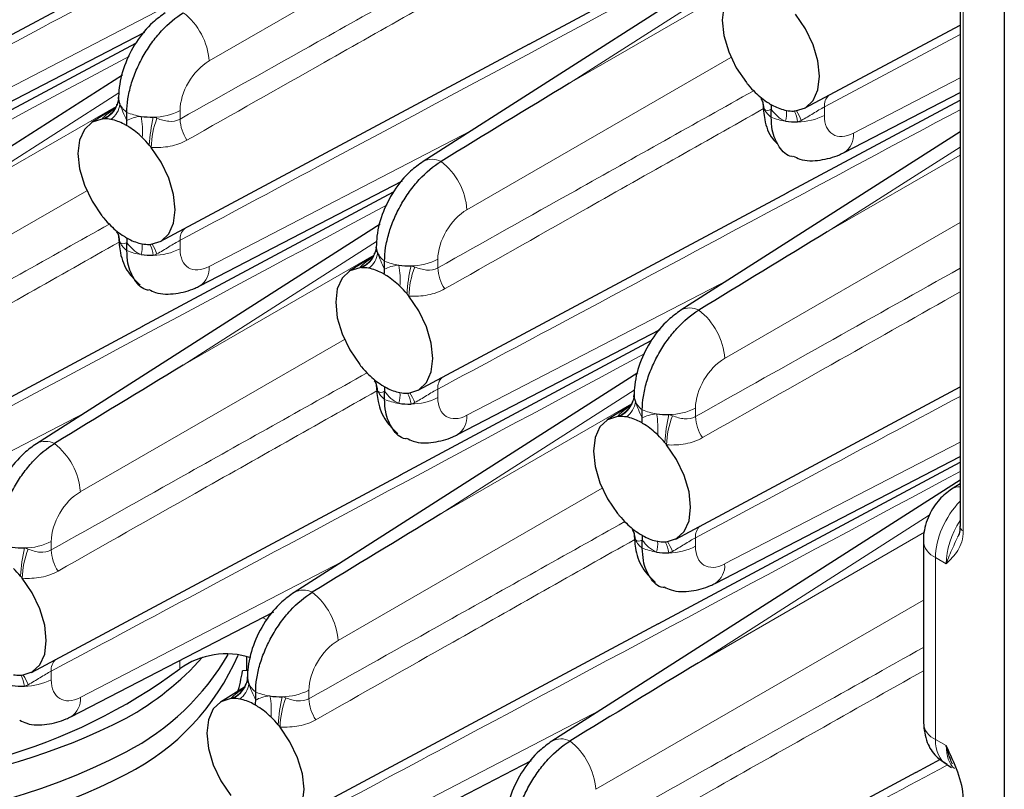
# Paper-space layout 'Blatt4' of a CAD drawing. Header units: millimetres. Extents: x 5 to 418, y 2 to 292.
# Tile 55 of 77: x 264 to 282, y 131 to 145. Entities that reach past the tile are written whole.
import ezdxf

# ---------------------------------------------------------------- set-up
doc = ezdxf.new("R2010")
doc.units = ezdxf.units.MM

psp = doc.layouts.new('Blatt4')

# ---------------------------------------------------------------- linework, layer by layer
at = {"color": 7, "linetype": 'Continuous', "lineweight": 25}
for p, q in [((282.177, 198.812), (282.177, 111.398)), ((281.372, 148.922), (281.372, 135.41)), ((262.152, 143.293), (268.864, 146.886)), ((273.542, 144.179), (278.103, 146.621)), ((277.858, 146.037), (271.611, 142.043)), ((278.548, 143.014), (281.372, 144.526)), ((262.869, 142.487), (266.555, 144.398)), ((261.83, 141.754), (266.392, 144.196)), ((266.836, 140.589), (273.548, 144.182)), ((266.146, 143.612), (259.9, 139.618)), ((266.076, 143.176), (266.078, 143.215)), ((279.265, 142.208), (281.372, 143.3)), ((266.024, 143.025), (265.586, 142.753)), ((266.043, 143.058), (266.054, 143.084)), ((277.94, 142.85), (277.94, 142.996)), ((278.226, 141.475), (281.372, 143.159)), ((266.228, 142.791), (266.228, 142.937)), ((281.372, 142.584), (276.296, 139.339)), ((267.554, 139.783), (271.239, 141.693)), ((266.515, 139.05), (271.076, 141.492)), ((271.521, 137.884), (278.233, 141.477)), ((270.831, 140.907), (264.584, 136.913)), ((266.228, 140.424), (266.228, 140.571)), ((270.761, 140.472), (270.763, 140.51)), ((270.709, 140.321), (270.271, 140.049)), ((270.728, 140.354), (270.738, 140.379)), ((270.913, 140.086), (270.913, 140.233)), ((259.809, 135.459), (266.521, 139.052)), ((272.238, 137.078), (275.924, 138.989)), ((271.199, 136.345), (275.761, 138.787)), ((275.516, 138.203), (269.269, 134.209)), ((270.913, 137.72), (270.913, 137.867)), ((275.445, 137.767), (275.448, 137.806)), ((276.205, 135.18), (281.372, 137.946)), ((275.412, 137.65), (275.423, 137.675)), ((275.393, 137.617), (274.956, 137.345)), ((275.597, 137.382), (275.597, 137.529)), ((275.884, 133.641), (281.372, 136.579)), ((276.923, 134.374), (281.372, 136.681)), ((264.494, 132.755), (271.206, 136.348)), ((281.372, 136.248), (273.954, 131.505)), ((281.372, 136.186), (281.22, 136.088)), ((275.597, 135.016), (275.597, 135.162)), ((280.706, 135.15), (280.706, 131.842)), ((265.211, 131.949), (268.897, 133.859)), ((269.178, 130.05), (275.891, 133.643)), ((268.411, 132.789), (268.411, 133.04)), ((268.426, 132.79), (268.332, 132.782)), ((268.419, 132.638), (268.421, 132.676)), ((268.367, 132.487), (267.929, 132.215)), ((268.385, 132.52), (268.396, 132.545)), ((268.57, 132.252), (268.57, 132.399)), ((269.896, 129.245), (273.582, 131.155)), ((280.568, 130.937), (281.015, 131.176)), ((281.132, 131.079), (281.219, 131.028)), ((273.863, 127.346), (280.575, 130.939))]:
    psp.add_line(p, q, dxfattribs=at)
at = {"color": 7, "linetype": 'Continuous', "lineweight": 18}
for p, q in [((281.431, 148.84), (281.431, 135.329)), ((272.524, 146.643), (267.725, 143.872)), ((277.794, 145.719), (274.276, 143.469)), ((274.276, 143.469), (277.745, 145.472)), ((263.04, 142.839), (267.806, 145.309)), ((281.372, 144.354), (278.906, 143.036)), ((277.209, 143.938), (272.409, 141.168)), ((279.436, 142.56), (281.372, 143.563)), ((266.082, 143.294), (262.564, 141.044)), ((262.564, 141.044), (266.033, 143.047)), ((278.906, 143.036), (278.906, 142.882)), ((267.195, 142.969), (267.195, 142.815)), ((267.725, 140.135), (272.49, 142.605)), ((281.372, 142.307), (278.96, 140.765)), ((278.96, 140.765), (281.372, 142.157)), ((265.498, 141.513), (260.698, 138.742)), ((281.372, 140.933), (277.094, 138.463)), ((267.195, 140.611), (267.195, 140.456)), ((270.767, 140.589), (267.249, 138.34)), ((267.249, 138.34), (270.718, 140.342)), ((271.879, 140.265), (271.879, 140.11)), ((272.409, 137.43), (277.175, 139.9)), ((270.182, 138.809), (265.382, 136.038)), ((271.879, 137.907), (271.879, 137.752)), ((275.451, 137.885), (271.934, 135.636)), ((271.934, 135.636), (275.402, 137.638)), ((260.698, 135.005), (265.463, 137.475)), ((276.564, 137.561), (276.564, 137.406)), ((277.094, 134.726), (281.372, 136.944)), ((274.867, 136.104), (270.067, 133.334)), ((280.813, 135.613), (276.618, 132.931)), ((276.618, 132.931), (280.725, 135.302)), ((264.852, 135.135), (264.852, 134.981)), ((276.564, 135.202), (276.564, 135.048)), ((265.382, 132.301), (270.148, 134.771)), ((280.926, 134.844), (280.926, 131.536)), ((281.121, 134.731), (280.926, 134.844)), ((280.706, 134.067), (274.752, 130.629)), ((268.772, 133.709), (268.694, 133.754)), ((267.191, 132.822), (267.191, 132.975)), ((264.852, 132.777), (264.852, 132.623)), ((269.537, 132.431), (269.537, 132.276)), ((270.067, 129.596), (274.832, 132.067)), ((280.926, 131.536), (281.121, 131.423))]:
    psp.add_line(p, q, dxfattribs=at)
at = {"color": 7, "linetype": 'Continuous', "lineweight": 25, "flags": 128}
for points in [[(277.488, 145.242), (277.306, 145.184), (277.167, 145.053), (277.08, 144.859), (277.05, 144.613), (277.08, 144.333), (277.167, 144.038), (277.306, 143.747), (277.488, 143.48)], [(278.381, 142.964), (278.562, 143.022), (278.701, 143.153), (278.788, 143.347), (278.818, 143.593), (278.788, 143.872), (278.701, 144.168), (278.562, 144.459), (278.381, 144.726)], [(265.776, 142.816), (265.595, 142.759), (265.456, 142.628), (265.369, 142.433), (265.339, 142.188), (265.369, 141.908), (265.456, 141.613), (265.595, 141.322), (265.776, 141.055)], [(266.67, 140.539), (266.851, 140.597), (266.99, 140.727), (267.077, 140.922), (267.107, 141.167), (267.077, 141.447), (266.99, 141.743), (266.851, 142.034), (266.67, 142.301)], [(270.461, 140.112), (270.279, 140.054), (270.141, 139.924), (270.053, 139.729), (270.024, 139.484), (270.053, 139.204), (270.141, 138.909), (270.279, 138.618), (270.461, 138.351)], [(271.354, 137.835), (271.535, 137.893), (271.674, 138.023), (271.762, 138.218), (271.791, 138.463), (271.762, 138.743), (271.674, 139.038), (271.535, 139.329), (271.354, 139.596)], [(275.145, 137.408), (274.964, 137.35), (274.825, 137.219), (274.738, 137.025), (274.708, 136.779), (274.738, 136.499), (274.825, 136.204), (274.964, 135.913), (275.145, 135.646)], [(276.039, 135.13), (276.22, 135.188), (276.359, 135.319), (276.446, 135.513), (276.476, 135.759), (276.446, 136.039), (276.359, 136.334), (276.22, 136.625), (276.039, 136.892)], [(264.327, 132.705), (264.508, 132.763), (264.647, 132.894), (264.735, 133.088), (264.764, 133.334), (264.735, 133.613), (264.647, 133.909), (264.508, 134.2), (264.327, 134.467)], [(268.118, 132.278), (267.937, 132.22), (267.798, 132.09), (267.711, 131.895), (267.681, 131.65), (267.711, 131.37), (267.798, 131.075), (267.937, 130.784), (268.118, 130.517)], [(269.012, 130.001), (269.193, 130.059), (269.332, 130.189), (269.419, 130.384), (269.449, 130.629), (269.419, 130.909), (269.332, 131.204), (269.193, 131.495), (269.012, 131.762)]]:
    psp.add_lwpolyline(points, dxfattribs=at)
at = {"color": 7, "linetype": 'Continuous', "lineweight": 18}
for centre, radius, start, end in [((266.501, 143.781), 1.227, 4.2328, 52.1422), ((265.633, 143.228), 0.446, 293.3451, 353.2388), ((277.421, 142.982), 0.393, 2.5163, 31.8573), ((279.169, 143.059), 0.263, 133.7823, 184.8361), ((265.622, 143.254), 0.464, 289.395, 335.0401), ((265.695, 143.14), 0.411, 306.2801, 352.589), ((266.468, 143.266), 0.407, 206.1668, 233.8723), ((278.18, 143.178), 0.407, 206.1665, 233.8725), ((266.639, 143.907), 1.053, 247.0409, 261.6923), ((265.018, 142.594), 1.494, 355.6365, 10.4647), ((269.855, 142.141), 3.225, 167.2826, 176.4277), ((268.29, 142.254), 1.621, 159.1818, 178.3645), ((266.702, 143.932), 1.081, 270.3271, 297.0843), ((278.35, 143.819), 1.053, 247.041, 261.6921), ((277.709, 142.927), 0.511, 342.9338, 5.068), ((277.775, 142.671), 0.652, 8.1594, 26.6068), ((277.67, 142.496), 0.868, 19.837, 32.8698), ((278.414, 143.844), 1.081, 270.3269, 297.0846), ((267.961, 142.852), 0.767, 182.8055, 213.2758), ((279.054, 142.528), 0.384, 303.437, 4.6994), ((271.778, 141.736), 0.349, 62.4686, 118.4187), ((271.186, 141.077), 1.227, 4.2328, 52.1423), ((265.71, 140.556), 0.393, 2.5167, 31.8565), ((267.457, 140.633), 0.263, 133.7758, 184.8425), ((266.468, 140.753), 0.407, 206.1668, 233.8723), ((265.998, 140.502), 0.511, 342.9327, 5.0692), ((266.067, 140.247), 0.648, 8.1039, 26.663), ((265.959, 140.07), 0.868, 19.8362, 32.8703), ((266.639, 141.394), 1.053, 247.0409, 261.6923), ((266.702, 141.419), 1.081, 270.3271, 297.0843), ((270.306, 140.55), 0.464, 289.3955, 335.0393), ((270.318, 140.524), 0.446, 293.3452, 353.2388), ((270.38, 140.435), 0.411, 306.2801, 352.589), ((271.153, 140.562), 0.407, 206.1669, 233.8721), ((267.342, 140.103), 0.384, 303.4352, 4.7004), ((271.323, 141.202), 1.053, 247.041, 261.6921), ((269.702, 139.889), 1.494, 355.637, 10.4643), ((274.54, 139.436), 3.226, 167.283, 176.4273), ((271.387, 141.228), 1.081, 270.3271, 297.0842), ((272.975, 139.55), 1.621, 159.182, 178.3647), ((272.646, 140.148), 0.767, 182.8054, 213.276), ((276.462, 139.032), 0.349, 62.4687, 118.4184), ((275.871, 138.373), 1.227, 4.2328, 52.1423), ((270.394, 137.852), 0.393, 2.5164, 31.8572), ((272.142, 137.929), 0.263, 133.7771, 184.8415), ((271.153, 138.049), 0.407, 206.1669, 233.8721), ((270.683, 137.798), 0.511, 342.9338, 5.0681), ((270.752, 137.542), 0.648, 8.1034, 26.6632), ((270.643, 137.366), 0.868, 19.8362, 32.8702), ((271.323, 138.689), 1.053, 247.041, 261.6921), ((271.387, 138.715), 1.081, 270.3271, 297.0842), ((274.991, 137.846), 0.464, 289.3955, 335.0393), ((275.002, 137.82), 0.446, 293.3452, 353.2388), ((275.065, 137.731), 0.411, 306.281, 352.588), ((275.837, 137.857), 0.407, 206.1669, 233.8721), ((276.008, 138.498), 1.053, 247.041, 261.6921), ((274.387, 137.185), 1.494, 355.637, 10.4643), ((276.072, 138.523), 1.081, 270.3269, 297.0846), ((272.027, 137.399), 0.384, 303.4361, 4.6999), ((279.224, 136.732), 3.225, 167.2827, 176.4275), ((277.659, 136.846), 1.621, 159.1818, 178.3646), ((277.33, 137.444), 0.767, 182.806, 213.2757), ((264.751, 136.607), 0.349, 62.4686, 118.4186), ((264.159, 135.947), 1.227, 4.2328, 52.1422), ((281.365, 135.856), 0.274, 88.4854, 122.0455), ((275.079, 135.148), 0.393, 2.5168, 31.8568), ((276.826, 135.225), 0.263, 133.7774, 184.8405), ((281.468, 135.417), 0.0962, 184.1596, 247.1613), ((264.36, 136.098), 1.081, 270.3271, 297.0843), ((275.837, 135.344), 0.407, 206.1669, 233.8721), ((275.367, 135.093), 0.511, 342.9338, 5.0681), ((275.436, 134.838), 0.648, 8.1029, 26.6643), ((275.328, 134.662), 0.867, 19.8315, 32.8753), ((281.066, 135.176), 0.361, 184.132, 247.1584), ((267.513, 134.307), 3.225, 167.2825, 176.4277), ((265.948, 134.42), 1.621, 159.182, 178.3645), ((265.619, 135.018), 0.767, 182.8057, 213.2756), ((276.008, 135.985), 1.053, 247.041, 261.6921), ((276.072, 136.01), 1.081, 270.3269, 297.0846), ((276.711, 134.694), 0.384, 303.4351, 4.7005), ((269.435, 133.902), 0.349, 62.4688, 118.4183), ((268.844, 133.243), 1.227, 4.2328, 52.1423), ((265.115, 132.8), 0.263, 133.7758, 184.8422), ((263.725, 132.413), 0.648, 8.1038, 26.6633), ((263.616, 132.236), 0.868, 19.8365, 32.8702), ((264.36, 133.585), 1.081, 270.3271, 297.0843), ((267.975, 132.69), 0.446, 293.3457, 353.2381), ((267.964, 132.716), 0.464, 289.395, 335.0401), ((268.038, 132.601), 0.411, 306.2806, 352.5884), ((268.81, 132.728), 0.407, 206.1668, 233.8723), ((265, 132.269), 0.384, 303.4367, 4.6993), ((268.981, 133.368), 1.053, 247.041, 261.6922), ((267.36, 132.055), 1.494, 355.6366, 10.4646), ((272.197, 131.603), 3.225, 167.2825, 176.4277), ((270.633, 131.716), 1.621, 159.1819, 178.3646), ((269.045, 133.394), 1.081, 270.3271, 297.0844), ((270.303, 132.314), 0.767, 182.8058, 213.2757), ((281.066, 131.868), 0.361, 184.1635, 247.1567), ((274.12, 131.198), 0.349, 62.4691, 118.418), ((273.528, 130.539), 1.227, 4.2327, 52.1424)]:
    psp.add_arc(centre, radius, start, end, dxfattribs=at)
at = {"color": 7, "linetype": 'Continuous', "lineweight": 25}
for centre, radius, start, end in [((279.047, 144.723), 1.994, 218.5683, 220.1007), ((278.957, 144.646), 1.876, 220.0501, 225.8183), ((266.34, 143.198), 0.262, 176.3396, 205.1675), ((278.71, 144.383), 1.515, 225.594, 237.1618), ((278.051, 143.11), 0.262, 176.3395, 205.1687), ((278.387, 143.822), 0.866, 242.0167, 258.827), ((265.827, 142.305), 0.514, 91.8644, 95.6403), ((265.827, 142.22), 0.599, 79.2609, 91.6193), ((266.678, 144.129), 1.278, 261.3872, 271.3694), ((278.33, 143.562), 0.6, 259.27, 271.613), ((278.331, 143.473), 0.511, 271.8594, 275.657), ((265.771, 141.958), 0.866, 62.019, 78.8273), ((265.447, 141.397), 1.516, 45.5941, 57.1599), ((278.39, 144.041), 1.278, 261.3877, 271.3691), ((265.201, 141.136), 1.874, 40.0471, 45.8224), ((265.102, 141.05), 2.005, 38.5744, 40.0987), ((267.357, 142.316), 2.022, 218.5813, 220.0924), ((267.244, 142.219), 1.874, 220.047, 225.8224), ((266.999, 141.958), 1.516, 225.5942, 237.1598), ((266.34, 140.685), 0.262, 176.3396, 205.1675), ((266.675, 141.397), 0.866, 242.0189, 258.8274), ((266.619, 141.136), 0.599, 259.261, 271.619), ((266.619, 141.055), 0.518, 271.8804, 275.6257), ((271.024, 140.494), 0.262, 176.3392, 205.1679), ((266.678, 141.616), 1.278, 261.3872, 271.3694), ((271.363, 141.424), 1.278, 261.3874, 271.3694), ((270.511, 139.601), 0.514, 91.8619, 95.6413), ((270.511, 139.515), 0.599, 79.2606, 91.6196), ((270.455, 139.254), 0.866, 62.019, 78.8274), ((270.131, 138.693), 1.516, 45.5941, 57.1598), ((269.886, 138.432), 1.874, 40.0471, 45.8223), ((269.786, 138.345), 2.006, 38.5755, 40.0987), ((272.04, 139.611), 2.021, 218.5809, 220.0933), ((271.929, 139.515), 1.874, 220.0468, 225.8226), ((271.684, 139.254), 1.516, 225.5941, 237.1598), ((271.024, 137.981), 0.262, 176.3392, 205.1679), ((271.36, 138.693), 0.866, 242.019, 258.8274), ((271.303, 138.432), 0.599, 259.2612, 271.6191), ((271.303, 138.351), 0.519, 271.8804, 275.6228), ((275.709, 137.789), 0.262, 176.3405, 205.1677), ((271.363, 138.911), 1.278, 261.3874, 271.3694), ((276.047, 138.72), 1.278, 261.3877, 271.3691), ((275.196, 136.896), 0.514, 91.8619, 95.6413), ((275.196, 136.811), 0.599, 79.2602, 91.62), ((275.14, 136.55), 0.866, 62.0188, 78.8275), ((274.816, 135.989), 1.516, 45.5942, 57.1597), ((274.571, 135.728), 1.874, 40.0471, 45.8223), ((274.47, 135.64), 2.007, 38.5753, 40.0978), ((276.725, 136.906), 2.021, 218.5809, 220.0933), ((276.613, 136.81), 1.873, 220.0467, 225.8227), ((276.368, 136.55), 1.516, 225.594, 237.1599), ((275.709, 135.276), 0.262, 176.3405, 205.1677), ((276.044, 135.988), 0.866, 242.0191, 258.8272), ((275.988, 135.727), 0.599, 259.2612, 271.6191), ((275.988, 135.647), 0.519, 271.8826, 275.6235), ((264.336, 136.295), 1.278, 261.3874, 271.3692), ((276.047, 136.207), 1.278, 261.3877, 271.3691), ((262.859, 133.302), 1.874, 40.047, 45.8225), ((262.767, 133.222), 1.996, 38.5712, 40.1022), ((264.094, 135.389), 4.597, 297.46, 329.8929), ((264.241, 134.794), 4.363, 296.8865, 336.7251), ((263.674, 136.535), 5.265, 298.8421, 318.2485), ((268.035, 131.633), 1.458, 72.1512, 125.3761), ((261.19, 140.876), 10.044, 264.6717, 306.6926), ((264.277, 133.302), 0.599, 259.2626, 271.6175), ((264.277, 133.218), 0.515, 271.8735, 275.6421), ((268.682, 132.66), 0.262, 176.3402, 205.1674), ((264.336, 133.782), 1.278, 261.3874, 271.3692), ((268.169, 131.769), 0.512, 91.8551, 95.6495), ((268.169, 131.681), 0.599, 79.2607, 91.6195), ((268.113, 131.42), 0.866, 62.018, 78.8283), ((269.02, 133.59), 1.278, 261.3872, 271.3694), ((267.789, 130.859), 1.515, 45.5935, 57.1604), ((260.875, 142.356), 11.72, 255.9246, 297.0994), ((267.544, 130.598), 1.874, 40.0471, 45.8224), ((267.45, 130.517), 1.997, 38.5716, 40.1015), ((260.892, 141.567), 11.555, 245.0626, 297.4229), ((260.873, 141.34), 11.725, 255.3278, 297.0987)]:
    psp.add_arc(centre, radius, start, end, dxfattribs=at)
at = {"color": 7, "linetype": 'Continuous', "lineweight": 18}
for centre, major_axis, ratio, start_param, end_param in [((267.739, 143.268), (0.39, 0.641), 0.592292, 0.825291, 2.369907), ((279.45, 143.18), (0.39, 0.641), 0.592292, 2.369907, 3.914523), ((272.424, 140.563), (0.39, 0.641), 0.592292, 0.825291, 2.369907), ((267.739, 140.755), (0.39, 0.641), 0.592292, 2.369907, 3.914523), ((277.108, 137.859), (0.39, 0.641), 0.592292, 0.825291, 2.369907), ((272.424, 138.05), (0.39, 0.641), 0.592292, 2.369907, 3.914523), ((265.397, 135.434), (0.39, 0.641), 0.592292, 0.825291, 2.369907), ((281.628, 135.255), (0.495, 0.869), 0.57359, 1.155148, 2.352883), ((281.805, 135.153), (0.476, 0.88), 0.558193, 1.454694, 2.340789), ((277.108, 135.346), (0.39, 0.641), 0.592292, 2.369907, 3.914523), ((270.081, 132.729), (0.39, 0.641), 0.592292, 0.825291, 2.369907), ((265.397, 132.921), (0.39, 0.641), 0.592292, 2.369907, 3.914523), ((281.628, 131.947), (0.495, 0.869), 0.57359, 2.352883, 3.138362), ((281.805, 131.845), (0.476, 0.88), 0.558193, 2.340789, 3.013759)]:
    psp.add_ellipse(centre, major_axis=major_axis, ratio=ratio, start_param=start_param, end_param=end_param, dxfattribs=at)
at = {"color": 7, "linetype": 'Continuous', "lineweight": 25}
for centre, major_axis, ratio, start_param, end_param in [((274.29, 142.865), (20.258, 12.315), 0.022083, 1.558058, 1.673678), ((278.974, 140.161), (20.258, 12.315), 0.022083, 1.558058, 1.673678), ((267.263, 137.736), (20.258, 12.315), 0.022083, 1.558058, 1.673678), ((271.947, 135.031), (20.258, 12.315), 0.022083, 1.558058, 1.673678), ((276.632, 132.327), (20.258, 12.315), 0.022083, 1.558058, 1.673678), ((260.911, 133.928), (7.474, -0.776), 0.804161, 6.153089, 6.221212)]:
    psp.add_ellipse(centre, major_axis=major_axis, ratio=ratio, start_param=start_param, end_param=end_param, dxfattribs=at)
at = {"color": 7, "linetype": 'Continuous', "lineweight": 18}
for points, knots in [([(273.301, 149.089), (270.537, 147.609), (266.94, 145.683), (263.344, 143.761), (262.51, 143.316)], [0, 0, 0, 0, 0.768249, 1, 1, 1, 1]), ([(277.985, 146.385), (275.222, 144.905), (271.625, 142.978), (268.028, 141.057), (267.195, 140.611)], [0, 0, 0, 0, 0.7682486, 1, 1, 1, 1]), ([(267.195, 142.815), (268.028, 143.283), (269.943, 144.357), (271.857, 145.43), (272.937, 146.035)], [0, 0, 0, 0, 0.435452, 1, 1, 1, 1]), ([(273.116, 145.709), (272.015, 145.088), (270.083, 143.997), (268.151, 142.903), (267.32, 142.431)], [0, 0, 0, 0, 0.569523, 1, 1, 1, 1]), ([(266.274, 143.96), (263.51, 142.48), (259.914, 140.553), (256.317, 138.631), (255.483, 138.186)], [0, 0, 0, 0, 0.768249, 1, 1, 1, 1]), ([(271.879, 140.11), (272.713, 140.578), (274.627, 141.653), (276.541, 142.725), (277.622, 143.331)], [0, 0, 0, 0, 0.435452, 1, 1, 1, 1]), ([(265.776, 142.816), (265.782, 142.823), (265.82, 142.868), (265.887, 142.925), (265.983, 142.987), (266.008, 143.002)], [0, 0, 0, 0, 0.119849, 0.776491, 1, 1, 1, 1]), ([(277.801, 143.005), (276.7, 142.384), (274.767, 141.293), (272.836, 140.198), (272.004, 139.727)], [0, 0, 0, 0, 0.569523, 1, 1, 1, 1]), ([(278.906, 143.036), (278.875, 143.02), (278.843, 143.002), (278.774, 142.961), (278.739, 142.939), (278.631, 142.873), (278.559, 142.829), (278.486, 142.79)], [0, 0, 0, 0, 0.25, 0.25, 0.5, 0.5, 1, 1, 1, 1]), ([(266.775, 142.83), (266.848, 142.802), (266.92, 142.781), (267.063, 142.769), (267.133, 142.779), (267.195, 142.815)], [0, 0, 0, 0, 0.5, 0.5, 1, 1, 1, 1]), ([(281.372, 142.986), (279.041, 141.738), (275.877, 140.043), (272.713, 138.352), (271.879, 137.907)], [0, 0, 0, 0, 0.736574, 1, 1, 1, 1]), ([(267.32, 142.431), (267.226, 142.378), (267.124, 142.342), (266.905, 142.3), (266.789, 142.294), (266.67, 142.301)], [0, 0, 0, 0, 0.5, 0.5, 1, 1, 1, 1]), ([(270.958, 141.255), (268.195, 139.775), (264.598, 137.849), (261.001, 135.927), (260.168, 135.482)], [0, 0, 0, 0, 0.768249, 1, 1, 1, 1]), ([(260.168, 137.685), (261.001, 138.153), (262.916, 139.228), (264.83, 140.3), (265.911, 140.905)], [0, 0, 0, 0, 0.435452, 1, 1, 1, 1]), ([(266.089, 140.58), (264.989, 139.958), (263.056, 138.868), (261.124, 137.773), (260.293, 137.302)], [0, 0, 0, 0, 0.569523, 1, 1, 1, 1]), ([(267.195, 140.611), (267.164, 140.595), (267.131, 140.576), (267.063, 140.536), (267.027, 140.514), (266.92, 140.448), (266.848, 140.404), (266.775, 140.365)], [0, 0, 0, 0, 0.25, 0.25, 0.5, 0.5, 1, 1, 1, 1]), ([(270.461, 140.112), (270.467, 140.119), (270.505, 140.164), (270.572, 140.22), (270.668, 140.282), (270.692, 140.298)], [0, 0, 0, 0, 0.119849, 0.776492, 1, 1, 1, 1]), ([(271.459, 140.126), (271.533, 140.098), (271.604, 140.077), (271.747, 140.065), (271.818, 140.075), (271.879, 140.11)], [0, 0, 0, 0, 0.5, 0.5, 1, 1, 1, 1]), ([(276.564, 137.406), (277.397, 137.874), (279, 138.774), (280.603, 139.672), (281.372, 140.103)], [0, 0, 0, 0, 0.520072, 1, 1, 1, 1]), ([(272.004, 139.727), (271.911, 139.674), (271.809, 139.638), (271.589, 139.596), (271.474, 139.59), (271.354, 139.596)], [0, 0, 0, 0, 0.5, 0.5, 1, 1, 1, 1]), ([(281.372, 139.672), (280.643, 139.26), (279.081, 138.379), (277.52, 137.494), (276.689, 137.023)], [0, 0, 0, 0, 0.4672342, 1, 1, 1, 1]), ([(275.643, 138.551), (272.88, 137.071), (269.283, 135.144), (265.686, 133.223), (264.852, 132.777)], [0, 0, 0, 0, 0.768249, 1, 1, 1, 1]), ([(264.852, 134.981), (265.686, 135.449), (267.6, 136.524), (269.514, 137.596), (270.595, 138.201)], [0, 0, 0, 0, 0.435452, 1, 1, 1, 1]), ([(270.774, 137.875), (269.673, 137.254), (267.74, 136.164), (265.809, 135.069), (264.977, 134.597)], [0, 0, 0, 0, 0.569523, 1, 1, 1, 1]), ([(271.879, 137.907), (271.848, 137.891), (271.816, 137.872), (271.748, 137.832), (271.712, 137.809), (271.604, 137.743), (271.533, 137.699), (271.459, 137.66)], [0, 0, 0, 0, 0.25, 0.25, 0.5, 0.5, 1, 1, 1, 1]), ([(281.372, 137.774), (280.603, 137.362), (279, 136.504), (277.397, 135.648), (276.564, 135.202)], [0, 0, 0, 0, 0.479928, 1, 1, 1, 1]), ([(275.145, 137.408), (275.151, 137.415), (275.189, 137.46), (275.256, 137.516), (275.352, 137.578), (275.377, 137.594)], [0, 0, 0, 0, 0.119849, 0.776491, 1, 1, 1, 1]), ([(276.144, 137.422), (276.217, 137.394), (276.289, 137.373), (276.432, 137.36), (276.502, 137.371), (276.564, 137.406)], [0, 0, 0, 0, 0.5, 0.5, 1, 1, 1, 1]), ([(276.689, 137.023), (276.595, 136.97), (276.493, 136.933), (276.274, 136.891), (276.159, 136.885), (276.039, 136.892)], [0, 0, 0, 0, 0.5, 0.5, 1, 1, 1, 1]), ([(281.372, 136.406), (278.261, 134.739), (274.316, 132.626), (270.371, 130.518), (269.537, 130.073)], [0, 0, 0, 0, 0.788708, 1, 1, 1, 1]), ([(269.537, 132.276), (270.371, 132.744), (272.285, 133.819), (274.199, 134.891), (275.28, 135.497)], [0, 0, 0, 0, 0.435452, 1, 1, 1, 1]), ([(281.431, 135.329), (281.431, 135.182), (281.388, 135.066), (281.271, 134.878), (281.196, 134.804), (281.121, 134.731)], [0, 0, 0, 0, 0.5, 0.5, 1, 1, 1, 1]), ([(275.459, 135.171), (274.358, 134.55), (272.425, 133.459), (270.493, 132.364), (269.662, 131.893)], [0, 0, 0, 0, 0.569523, 1, 1, 1, 1]), ([(276.564, 135.202), (276.533, 135.186), (276.5, 135.168), (276.432, 135.127), (276.396, 135.105), (276.289, 135.039), (276.217, 134.995), (276.144, 134.956)], [0, 0, 0, 0, 0.25, 0.25, 0.5, 0.5, 1, 1, 1, 1]), ([(281.121, 134.731), (281.121, 134.732), (281.122, 134.735), (281.125, 134.745), (281.146, 134.802), (281.206, 134.949), (281.28, 135.107), (281.327, 135.209)], [0, 0, 0, 0, 0.006797, 0.016169, 0.0699, 0.403698, 1, 1, 1, 1]), ([(264.432, 134.997), (264.506, 134.969), (264.577, 134.947), (264.72, 134.935), (264.791, 134.946), (264.852, 134.981)], [0, 0, 0, 0, 0.5, 0.5, 1, 1, 1, 1]), ([(264.977, 134.597), (264.884, 134.544), (264.782, 134.508), (264.562, 134.466), (264.447, 134.46), (264.327, 134.467)], [0, 0, 0, 0, 0.5, 0.5, 1, 1, 1, 1]), ([(274.222, 129.572), (275.055, 130.04), (277.217, 131.254), (279.378, 132.464), (280.706, 133.208)], [0, 0, 0, 0, 0.38564, 1, 1, 1, 1]), ([(264.852, 132.777), (264.822, 132.761), (264.789, 132.743), (264.721, 132.702), (264.685, 132.68), (264.578, 132.614), (264.506, 132.57), (264.432, 132.531)], [0, 0, 0, 0, 0.25, 0.25, 0.5, 0.5, 1, 1, 1, 1]), ([(280.706, 132.784), (279.418, 132.057), (277.297, 130.861), (275.178, 129.66), (274.346, 129.189)], [0, 0, 0, 0, 0.607625, 1, 1, 1, 1]), ([(268.118, 132.278), (268.124, 132.285), (268.163, 132.33), (268.229, 132.386), (268.326, 132.448), (268.35, 132.464)], [0, 0, 0, 0, 0.11985, 0.776492, 1, 1, 1, 1]), ([(269.117, 132.292), (269.19, 132.264), (269.262, 132.243), (269.405, 132.231), (269.475, 132.241), (269.537, 132.276)], [0, 0, 0, 0, 0.5, 0.5, 1, 1, 1, 1]), ([(269.662, 131.893), (269.568, 131.84), (269.466, 131.804), (269.247, 131.762), (269.132, 131.756), (269.012, 131.762)], [0, 0, 0, 0, 0.5, 0.5, 1, 1, 1, 1]), ([(281.144, 131.072), (279.67, 130.282), (277.363, 129.047), (275.055, 127.814), (274.222, 127.369)], [0, 0, 0, 0, 0.638743, 1, 1, 1, 1])]:
    psp.add_open_spline(points, degree=3, knots=knots, dxfattribs=at)
at = {"color": 7, "linetype": 'Continuous', "lineweight": 25}
for points, knots in [([(266.927, 144.747), (266.85, 144.692), (266.652, 144.549), (266.385, 144.223), (266.169, 143.792), (266.085, 143.438), (266.079, 143.244), (266.078, 143.197)], [0, 0, 0, 0, 0.159013, 0.411872, 0.670951, 0.92152, 1, 1, 1, 1]), ([(266.228, 142.937), (266.228, 143.016), (266.235, 143.098), (266.261, 143.266), (266.28, 143.353), (266.331, 143.528), (266.362, 143.616), (266.436, 143.789), (266.479, 143.876), (266.574, 144.043), (266.625, 144.123), (266.737, 144.278), (266.797, 144.351), (266.982, 144.552), (267.117, 144.666), (267.254, 144.75)], [0, 0, 0, 0, 0.125, 0.125, 0.25, 0.25, 0.375, 0.375, 0.5, 0.5, 0.625, 0.625, 0.75, 0.75, 1, 1, 1, 1]), ([(266.078, 143.193), (266.077, 143.177), (266.074, 143.14), (266.053, 143.089), (266.041, 143.06)], [0, 0, 0, 0, 0.4160182, 1, 1, 1, 1]), ([(277.752, 143.188), (277.76, 143.178), (277.783, 143.146), (277.789, 143.104), (277.789, 143.106), (277.789, 143.107)], [0, 0, 0, 0, 0.244884, 0.778694, 1, 1, 1, 1]), ([(266.045, 143.086), (266.04, 143.066), (266.028, 143.015), (265.994, 142.986), (265.997, 142.987), (265.997, 142.988)], [0, 0, 0, 0, 0.298925, 0.777578, 1, 1, 1, 1]), ([(277.789, 143.11), (277.797, 143.009), (277.813, 142.782), (277.9, 142.518), (278.016, 142.401), (278.043, 142.374)], [0, 0, 0, 0, 0.380248, 0.859536, 1, 1, 1, 1]), ([(278.33, 142.131), (278.326, 142.132), (278.219, 142.141), (278.076, 142.302), (277.954, 142.56), (277.944, 142.771), (277.94, 142.85)], [0, 0, 0, 0, 0.016726, 0.396814, 0.77696, 1, 1, 1, 1]), ([(278.338, 142.144), (278.378, 142.124), (278.53, 142.047), (278.833, 142.058), (279.099, 142.126), (279.237, 142.194), (279.265, 142.208)], [0, 0, 0, 0, 0.140062, 0.524209, 0.903461, 1, 1, 1, 1]), ([(271.611, 142.043), (271.535, 141.988), (271.336, 141.844), (271.07, 141.519), (270.853, 141.087), (270.769, 140.734), (270.764, 140.539), (270.762, 140.493)], [0, 0, 0, 0, 0.159013, 0.411872, 0.670951, 0.92152, 1, 1, 1, 1]), ([(270.913, 140.233), (270.913, 140.312), (270.919, 140.394), (270.945, 140.562), (270.965, 140.649), (271.016, 140.824), (271.047, 140.911), (271.121, 141.085), (271.164, 141.172), (271.258, 141.339), (271.31, 141.419), (271.421, 141.573), (271.481, 141.647), (271.667, 141.848), (271.802, 141.962), (271.939, 142.046)], [0, 0, 0, 0, 0.125, 0.125, 0.25, 0.25, 0.375, 0.375, 0.5, 0.5, 0.625, 0.625, 0.75, 0.75, 1, 1, 1, 1]), ([(266.041, 140.763), (266.048, 140.753), (266.072, 140.721), (266.078, 140.679), (266.078, 140.681), (266.078, 140.682)], [0, 0, 0, 0, 0.244895, 0.778691, 1, 1, 1, 1]), ([(266.078, 140.684), (266.084, 140.583), (266.099, 140.355), (266.221, 140.035), (266.391, 139.874), (266.468, 139.801)], [0, 0, 0, 0, 0.303833, 0.686795, 1, 1, 1, 1]), ([(266.619, 139.706), (266.614, 139.706), (266.507, 139.716), (266.364, 139.877), (266.243, 140.134), (266.232, 140.346), (266.228, 140.424)], [0, 0, 0, 0, 0.016728, 0.39681, 0.77696, 1, 1, 1, 1]), ([(270.729, 140.381), (270.725, 140.362), (270.712, 140.311), (270.679, 140.281), (270.681, 140.283), (270.682, 140.284)], [0, 0, 0, 0, 0.298926, 0.777578, 1, 1, 1, 1]), ([(270.762, 140.489), (270.761, 140.473), (270.759, 140.436), (270.738, 140.385), (270.725, 140.355)], [0, 0, 0, 0, 0.416019, 1, 1, 1, 1]), ([(266.626, 139.719), (266.667, 139.698), (266.818, 139.622), (267.121, 139.632), (267.388, 139.701), (267.526, 139.769), (267.554, 139.783)], [0, 0, 0, 0, 0.140061, 0.524209, 0.903459, 1, 1, 1, 1]), ([(276.296, 139.339), (276.219, 139.283), (276.021, 139.14), (275.754, 138.814), (275.538, 138.383), (275.454, 138.029), (275.448, 137.835), (275.447, 137.789)], [0, 0, 0, 0, 0.159013, 0.411872, 0.670951, 0.92152, 1, 1, 1, 1]), ([(275.597, 137.529), (275.597, 137.608), (275.604, 137.689), (275.63, 137.857), (275.649, 137.945), (275.7, 138.12), (275.732, 138.207), (275.806, 138.381), (275.849, 138.468), (275.943, 138.634), (275.994, 138.715), (276.106, 138.869), (276.166, 138.942), (276.351, 139.144), (276.487, 139.258), (276.623, 139.341)], [0, 0, 0, 0, 0.125, 0.125, 0.25, 0.25, 0.375, 0.375, 0.5, 0.5, 0.625, 0.625, 0.75, 0.75, 1, 1, 1, 1]), ([(270.725, 138.058), (270.733, 138.048), (270.756, 138.017), (270.762, 137.975), (270.762, 137.977), (270.762, 137.977)], [0, 0, 0, 0, 0.244895, 0.778691, 1, 1, 1, 1]), ([(270.762, 137.98), (270.769, 137.879), (270.784, 137.651), (270.906, 137.33), (271.076, 137.169), (271.152, 137.097)], [0, 0, 0, 0, 0.303832, 0.686795, 1, 1, 1, 1]), ([(271.303, 137.002), (271.299, 137.002), (271.192, 137.012), (271.049, 137.173), (270.927, 137.43), (270.917, 137.642), (270.913, 137.72)], [0, 0, 0, 0, 0.016728, 0.39681, 0.77696, 1, 1, 1, 1]), ([(275.414, 137.677), (275.409, 137.657), (275.397, 137.607), (275.363, 137.577), (275.366, 137.579), (275.367, 137.579)], [0, 0, 0, 0, 0.298924, 0.777578, 1, 1, 1, 1]), ([(275.447, 137.784), (275.446, 137.769), (275.443, 137.732), (275.422, 137.681), (275.41, 137.651)], [0, 0, 0, 0, 0.416019, 1, 1, 1, 1]), ([(264.584, 136.913), (264.508, 136.858), (264.309, 136.715), (264.043, 136.389), (263.827, 135.958), (263.743, 135.604), (263.737, 135.41), (263.736, 135.363)], [0, 0, 0, 0, 0.1590134, 0.4118728, 0.6709511, 0.9215201, 1, 1, 1, 1]), ([(263.886, 135.103), (263.886, 135.182), (263.892, 135.264), (263.918, 135.432), (263.938, 135.519), (263.989, 135.694), (264.02, 135.782), (264.094, 135.955), (264.137, 136.043), (264.231, 136.209), (264.283, 136.289), (264.395, 136.444), (264.454, 136.517), (264.64, 136.719), (264.775, 136.832), (264.912, 136.916)], [0, 0, 0, 0, 0.125, 0.125, 0.25, 0.25, 0.375, 0.375, 0.5, 0.5, 0.625, 0.625, 0.75, 0.75, 1, 1, 1, 1]), ([(271.311, 137.015), (271.351, 136.994), (271.503, 136.918), (271.806, 136.928), (272.072, 136.996), (272.21, 137.065), (272.238, 137.078)], [0, 0, 0, 0, 0.140061, 0.524208, 0.90346, 1, 1, 1, 1]), ([(281.22, 136.088), (281.143, 136.03), (280.975, 135.901), (280.791, 135.608), (280.712, 135.34), (280.707, 135.184), (280.706, 135.15)], [0, 0, 0, 0, 0.260665, 0.573834, 0.907591, 1, 1, 1, 1]), ([(275.41, 135.354), (275.417, 135.344), (275.441, 135.312), (275.447, 135.27), (275.447, 135.272), (275.447, 135.273)], [0, 0, 0, 0, 0.244896, 0.778694, 1, 1, 1, 1]), ([(281.37, 135.412), (281.371, 135.4), (281.373, 135.332), (281.359, 135.268), (281.333, 135.227), (281.327, 135.218)], [0, 0, 0, 0, 0.148905, 0.814731, 1, 1, 1, 1]), ([(275.447, 135.276), (275.454, 135.175), (275.468, 134.946), (275.59, 134.626), (275.76, 134.465), (275.837, 134.392)], [0, 0, 0, 0, 0.303833, 0.686795, 1, 1, 1, 1]), ([(275.988, 134.297), (275.983, 134.298), (275.876, 134.307), (275.733, 134.468), (275.612, 134.726), (275.601, 134.937), (275.597, 135.016)], [0, 0, 0, 0, 0.016728, 0.39681, 0.77696, 1, 1, 1, 1]), ([(275.996, 134.31), (276.036, 134.29), (276.188, 134.213), (276.491, 134.224), (276.757, 134.292), (276.895, 134.36), (276.923, 134.374)], [0, 0, 0, 0, 0.140062, 0.524209, 0.90346, 1, 1, 1, 1]), ([(269.269, 134.209), (269.192, 134.154), (268.994, 134.011), (268.727, 133.685), (268.511, 133.254), (268.427, 132.9), (268.421, 132.705), (268.42, 132.659)], [0, 0, 0, 0, 0.159013, 0.411873, 0.670951, 0.92152, 1, 1, 1, 1]), ([(268.57, 132.399), (268.57, 132.478), (268.577, 132.56), (268.603, 132.728), (268.622, 132.815), (268.673, 132.99), (268.705, 133.077), (268.779, 133.251), (268.822, 133.338), (268.916, 133.505), (268.967, 133.585), (269.079, 133.739), (269.139, 133.813), (269.324, 134.014), (269.46, 134.128), (269.597, 134.212)], [0, 0, 0, 0, 0.125, 0.125, 0.25, 0.25, 0.375, 0.375, 0.5, 0.5, 0.625, 0.625, 0.75, 0.75, 1, 1, 1, 1]), ([(268.42, 132.655), (268.419, 132.639), (268.417, 132.602), (268.395, 132.551), (268.383, 132.522)], [0, 0, 0, 0, 0.416019, 1, 1, 1, 1]), ([(268.387, 132.547), (268.382, 132.528), (268.37, 132.477), (268.337, 132.447), (268.339, 132.449), (268.34, 132.45)], [0, 0, 0, 0, 0.298922, 0.777572, 1, 1, 1, 1]), ([(264.284, 131.885), (264.325, 131.865), (264.476, 131.788), (264.779, 131.798), (265.045, 131.867), (265.183, 131.935), (265.211, 131.949)], [0, 0, 0, 0, 0.140061, 0.524209, 0.90346, 1, 1, 1, 1]), ([(280.706, 131.842), (280.72, 131.719), (280.745, 131.496), (280.913, 131.229), (281.065, 131.132), (281.132, 131.09)], [0, 0, 0, 0, 0.4076162, 0.7404586, 1, 1, 1, 1]), ([(273.954, 131.505), (273.877, 131.449), (273.679, 131.306), (273.412, 130.98), (273.196, 130.549), (273.112, 130.196), (273.106, 130.001), (273.105, 129.955)], [0, 0, 0, 0, 0.159013, 0.411873, 0.670951, 0.92152, 1, 1, 1, 1]), ([(273.255, 129.695), (273.255, 129.774), (273.262, 129.855), (273.287, 130.023), (273.307, 130.111), (273.358, 130.286), (273.389, 130.373), (273.463, 130.547), (273.506, 130.634), (273.601, 130.8), (273.652, 130.881), (273.764, 131.035), (273.824, 131.108), (274.009, 131.31), (274.144, 131.424), (274.281, 131.507)], [0, 0, 0, 0, 0.125, 0.125, 0.25, 0.25, 0.375, 0.375, 0.5, 0.5, 0.625, 0.625, 0.75, 0.75, 1, 1, 1, 1]), ([(281.431, 130.468), (281.431, 130.615), (281.388, 130.78), (281.271, 131.103), (281.196, 131.264), (281.121, 131.423)], [0, 0, 0, 0, 0.5, 0.5, 1, 1, 1, 1]), ([(281.236, 131.087), (281.221, 131.12), (281.18, 131.21), (281.146, 131.326), (281.125, 131.405), (281.122, 131.419), (281.121, 131.422), (281.121, 131.423)], [0, 0, 0, 0, 0.324721, 0.883075, 0.972953, 0.98863, 1, 1, 1, 1])]:
    psp.add_open_spline(points, degree=3, knots=knots, dxfattribs=at)
at = {"color": 7, "linetype": 'Continuous', "lineweight": 18}
for points in [[(266.103, 143.087), (266.131, 142.998), (266.178, 142.894), (266.228, 142.791)], [(277.94, 142.996), (277.889, 142.97), (277.843, 142.963), (277.814, 142.999)], [(278.198, 142.777), (278.091, 142.82), (278.006, 142.903), (277.94, 142.996)], [(266.228, 142.791), (266.295, 142.826), (266.379, 142.855), (266.487, 142.865)], [(266.709, 142.851), (266.732, 142.845), (266.754, 142.839), (266.775, 142.83)], [(278.486, 142.79), (278.465, 142.779), (278.443, 142.77), (278.42, 142.763)], [(266.228, 140.571), (266.178, 140.545), (266.131, 140.538), (266.103, 140.574)], [(266.487, 140.352), (266.379, 140.395), (266.295, 140.477), (266.228, 140.571)], [(266.775, 140.365), (266.754, 140.354), (266.732, 140.345), (266.709, 140.338)], [(270.787, 140.382), (270.816, 140.294), (270.863, 140.189), (270.913, 140.086)], [(270.913, 140.086), (270.98, 140.122), (271.064, 140.151), (271.171, 140.161)], [(271.393, 140.147), (271.416, 140.141), (271.438, 140.134), (271.459, 140.126)], [(270.913, 137.867), (270.863, 137.841), (270.816, 137.834), (270.787, 137.869)], [(271.171, 137.648), (271.064, 137.69), (270.98, 137.773), (270.913, 137.867)], [(271.459, 137.66), (271.438, 137.649), (271.416, 137.64), (271.393, 137.634)], [(275.472, 137.678), (275.5, 137.589), (275.547, 137.485), (275.597, 137.382)], [(275.597, 137.382), (275.664, 137.418), (275.748, 137.446), (275.856, 137.456)], [(276.078, 137.442), (276.101, 137.437), (276.123, 137.43), (276.144, 137.422)], [(275.597, 135.162), (275.547, 135.136), (275.5, 135.129), (275.472, 135.165)], [(275.856, 134.943), (275.748, 134.986), (275.664, 135.069), (275.597, 135.162)], [(264.366, 135.017), (264.389, 135.011), (264.411, 135.005), (264.432, 134.997)], [(276.144, 134.956), (276.123, 134.945), (276.101, 134.936), (276.078, 134.929)], [(264.432, 132.531), (264.411, 132.52), (264.389, 132.511), (264.366, 132.504)], [(268.445, 132.548), (268.474, 132.46), (268.52, 132.356), (268.57, 132.252)], [(268.57, 132.252), (268.637, 132.288), (268.721, 132.317), (268.829, 132.327)], [(269.051, 132.313), (269.074, 132.307), (269.096, 132.3), (269.117, 132.292)]]:
    psp.add_open_spline(points, degree=3, dxfattribs=at)
at = {"color": 7, "linetype": 'Continuous', "lineweight": 25}
for points in [[(277.889, 143.11), (277.904, 143.1), (277.919, 143.091), (277.934, 143.082)], [(277.934, 143.082), (277.95, 143.073), (277.965, 143.065), (277.98, 143.057)], [(277.934, 143.082), (277.938, 143.055), (277.94, 143.026), (277.94, 142.996)], [(266.223, 142.698), (266.208, 142.707), (266.192, 142.716), (266.177, 142.723)], [(266.223, 142.698), (266.226, 142.73), (266.228, 142.761), (266.228, 142.791)], [(266.269, 142.671), (266.253, 142.68), (266.238, 142.69), (266.223, 142.698)], [(266.177, 140.685), (266.192, 140.675), (266.208, 140.666), (266.223, 140.657)], [(266.223, 140.657), (266.238, 140.648), (266.253, 140.64), (266.269, 140.632)], [(266.223, 140.657), (266.226, 140.63), (266.228, 140.601), (266.228, 140.571)], [(270.907, 139.994), (270.892, 140.003), (270.877, 140.011), (270.862, 140.019)], [(270.907, 139.994), (270.911, 140.026), (270.913, 140.056), (270.913, 140.086)], [(270.953, 139.966), (270.938, 139.976), (270.923, 139.985), (270.907, 139.994)], [(270.862, 137.98), (270.877, 137.971), (270.892, 137.962), (270.907, 137.953)], [(270.907, 137.953), (270.923, 137.944), (270.938, 137.936), (270.953, 137.928)], [(270.907, 137.953), (270.911, 137.925), (270.913, 137.897), (270.913, 137.867)], [(275.592, 137.29), (275.577, 137.299), (275.561, 137.307), (275.546, 137.315)], [(275.592, 137.29), (275.595, 137.321), (275.597, 137.352), (275.597, 137.382)], [(275.638, 137.262), (275.623, 137.272), (275.607, 137.281), (275.592, 137.29)], [(275.546, 135.276), (275.561, 135.266), (275.577, 135.257), (275.592, 135.248)], [(275.592, 135.248), (275.607, 135.24), (275.623, 135.231), (275.638, 135.223)], [(275.592, 135.248), (275.595, 135.221), (275.597, 135.192), (275.597, 135.162)], [(268.565, 132.16), (268.55, 132.169), (268.535, 132.177), (268.519, 132.185)], [(268.565, 132.16), (268.569, 132.192), (268.57, 132.222), (268.57, 132.252)], [(268.611, 132.132), (268.596, 132.142), (268.58, 132.151), (268.565, 132.16)]]:
    psp.add_open_spline(points, degree=3, dxfattribs=at)

doc.saveas('drawing.dxf')
